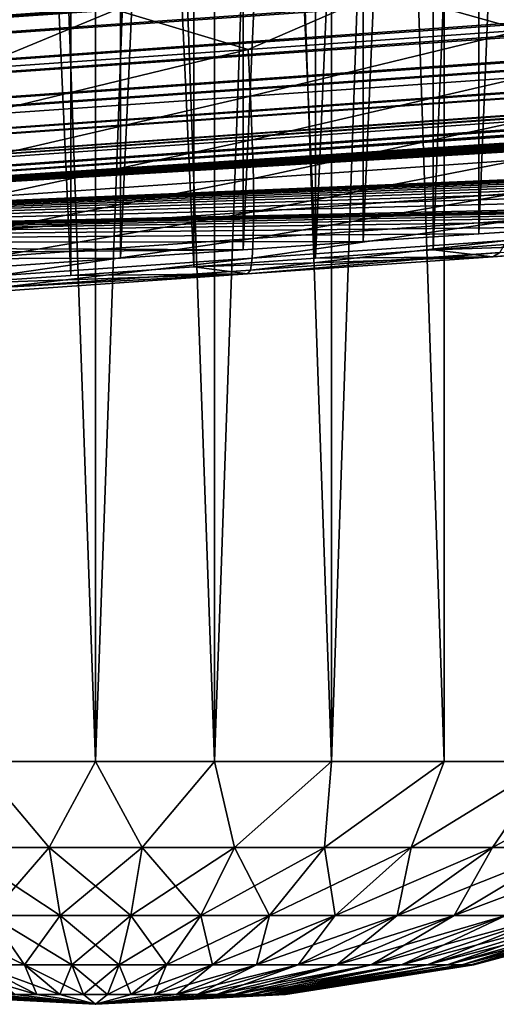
# Model space of a CAD drawing. Header units: metres. Extents: x -13 to 104, y -17 to 17.
# Tile 33 of 235: x 22.375 to 23.16, y -10.4 to -8.778. Entities that reach past the tile are written whole.
import ezdxf

# ---------------------------------------------------------------- set-up
doc = ezdxf.new("R2010")
doc.units = ezdxf.units.M
doc.layers.add('solid_508351', color=7, linetype='CONTINUOUS')

msp = doc.modelspace()

# ---------------------------------------------------------------- linework, layer by layer
at = {"layer": 'solid_508351'}
for points in [[(22.304228, -10, -7.48717), (22.304226, -4.5, -7.487157), (22.5, -4.5, -7.499988)], [(22.5, -10, -4.5), (22.5, -4.5, -4.500012), (22.304226, -4.5, -4.512843)], [(22.5, -10, -4.5), (22.304226, -4.5, -4.512843), (22.304228, -10, -4.51283)], [(22.304228, -10, -7.48717), (22.5, -4.5, -7.499988), (22.5, -10, -7.5)], [(22.5, -10, -7.5), (22.5, -4.5, -7.499988), (22.695774, -4.5, -7.487157)], [(22.5, -10, -7.5), (22.695774, -4.5, -7.487157), (22.695772, -10, -7.48717)], [(22.695772, -10, -4.51283), (22.695774, -4.5, -4.512843), (22.5, -4.5, -4.500012)], [(22.695772, -10, -4.51283), (22.5, -4.5, -4.500012), (22.5, -10, -4.5)], [(22.695772, -10, -7.48717), (22.695774, -4.5, -7.487157), (22.888201, -4.5, -7.448884)], [(22.695772, -10, -7.48717), (22.888201, -4.5, -7.448884), (22.888269, -10, -7.448878)], [(22.888269, -10, -4.551122), (22.695774, -4.5, -4.512843), (22.695772, -10, -4.51283)], [(22.888269, -10, -4.551122), (22.888201, -4.5, -4.551116), (22.695774, -4.5, -4.512843)], [(22.888269, -10, -7.448878), (22.888201, -4.5, -7.448884), (23.073986, -4.5, -7.385824)], [(23.074003, -10, -4.614172), (23.073986, -4.5, -4.614176), (22.888201, -4.5, -4.551116)], [(23.074003, -10, -4.614172), (22.888201, -4.5, -4.551116), (22.888269, -10, -4.551122)], [(22.888269, -10, -7.448878), (23.073986, -4.5, -7.385824), (23.074003, -10, -7.385828)], [(23.249981, -10, -7.29905), (23.073986, -4.5, -7.385824), (23.249954, -4.5, -7.299053)], [(23.074003, -10, -7.385828), (23.073986, -4.5, -7.385824), (23.249981, -10, -7.29905)], [(23.249981, -10, -4.70095), (23.249954, -4.5, -4.700947), (23.073986, -4.5, -4.614176)], [(23.249981, -10, -4.70095), (23.073986, -4.5, -4.614176), (23.074003, -10, -4.614172)], [(22.256962, -9.213421, -7.530826), (22.45916, -9.199495, -7.549438), (22.257519, -4.7, -7.530914)], [(22.45916, -9.199495, -7.549438), (22.459452, -4.7, -7.549446), (22.257519, -4.7, -7.530914)], [(22.33798, -9.185329, -4.458493), (22.33798, -4.7, -4.458493), (22.540548, -4.7, -4.450554)], [(22.54084, -9.171164, -4.450562), (22.33798, -9.185329, -4.458493), (22.540548, -4.7, -4.450554)], [(22.45916, -9.199495, -7.549438), (22.66202, -9.185329, -7.541507), (22.459452, -4.7, -7.549446)], [(22.66202, -9.185329, -7.541507), (22.66202, -4.7, -7.541507), (22.459452, -4.7, -7.549446)], [(22.54084, -9.171164, -4.450562), (22.540548, -4.7, -4.450554), (22.742481, -4.7, -4.469086)], [(22.743038, -9.157238, -4.469174), (22.54084, -9.171164, -4.450562), (22.742481, -4.7, -4.469086)], [(22.862095, -9.171164, -7.507088), (22.861811, -4.7, -7.507156), (22.66202, -4.7, -7.541507)], [(22.66202, -9.185329, -7.541507), (22.862095, -9.171164, -7.507088), (22.66202, -4.7, -7.541507)], [(22.743038, -9.157238, -4.469174), (22.742481, -4.7, -4.469086), (22.940149, -4.7, -4.513829)], [(22.940914, -9.143806, -4.514056), (22.743038, -9.157238, -4.469174), (22.940149, -4.7, -4.513829)], [(22.862095, -9.171164, -7.507088), (23.055477, -4.7, -7.447045), (22.861811, -4.7, -7.507156)], [(22.862095, -9.171164, -7.507088), (23.056004, -9.157238, -7.446843), (23.055477, -4.7, -7.447045)], [(22.940914, -9.143806, -4.514056), (22.940149, -4.7, -4.513829), (23.130453, -4.7, -4.584011)], [(23.131346, -9.131076, -4.584408), (22.940914, -9.143806, -4.514056), (23.130453, -4.7, -4.584011)], [(23.056004, -9.157238, -7.446843), (23.239523, -4.7, -7.362182), (23.055477, -4.7, -7.447045)], [(23.056004, -9.157238, -7.446843), (23.240225, -9.143806, -7.361802), (23.239523, -4.7, -7.362182)], [(23.131346, -9.131076, -4.584408), (23.130453, -4.7, -4.584011), (23.309778, -4.7, -4.678368)], [(23.310707, -9.119293, -4.678937), (23.131346, -9.131076, -4.584408), (23.309778, -4.7, -4.678368)], [(20.551445, -8.776638, 17.407942), (20.555859, -8.819738, 17.394787), (53.896133, -6.433718, 20.91218)], [(20.555859, -8.819738, 17.394787), (53.900391, -6.475217, 20.899439), (53.896133, -6.433718, 20.91218)], [(20.555859, -8.819738, 17.394787), (20.559671, -8.85376, 17.381256), (53.900391, -6.475217, 20.899439)], [(20.559671, -8.85376, 17.381256), (53.90493, -6.515418, 20.883133), (53.900391, -6.475217, 20.899439)], [(20.559671, -8.85376, 17.381256), (20.565187, -8.898536, 17.358732), (53.90493, -6.515418, 20.883133)], [(20.565187, -8.898536, 17.358732), (53.909721, -6.554014, 20.863384), (53.90493, -6.515418, 20.883133)], [(20.565187, -8.898536, 17.358732), (20.568798, -8.925375, 17.342329), (53.909721, -6.554014, 20.863384)], [(20.568798, -8.925375, 17.342329), (53.914722, -6.590713, 20.840343), (53.909721, -6.554014, 20.863384)], [(20.568798, -8.925375, 17.342329), (20.575367, -8.969756, 17.309536), (53.914722, -6.590713, 20.840343)], [(20.575367, -8.969756, 17.309536), (53.919899, -6.625234, 20.814188), (53.914722, -6.590713, 20.840343)], [(20.575367, -8.969756, 17.309536), (20.578579, -8.989556, 17.292204), (53.919899, -6.625234, 20.814188)], [(20.578579, -8.989556, 17.292204), (53.925209, -6.657315, 20.785116), (53.919899, -6.625234, 20.814188)], [(20.578579, -8.989556, 17.292204), (20.586084, -9.031234, 17.248693), (53.925209, -6.657315, 20.785116)], [(20.586084, -9.031234, 17.248693), (53.930614, -6.686712, 20.753347), (53.925209, -6.657315, 20.785116)], [(20.586084, -9.031234, 17.248693), (20.588753, -9.044578, 17.232231), (53.930614, -6.686712, 20.753347)], [(20.588753, -9.044578, 17.232231), (53.936073, -6.713202, 20.719126), (53.930614, -6.686712, 20.753347)], [(20.588753, -9.044578, 17.232231), (20.597013, -9.081103, 17.178055), (53.936073, -6.713202, 20.719126)], [(20.597013, -9.081103, 17.178055), (53.941547, -6.736581, 20.682709), (53.936073, -6.713202, 20.719126)], [(20.597013, -9.081103, 17.178055), (20.599041, -9.088958, 17.164026), (53.941547, -6.736581, 20.682709)], [(20.599041, -9.088958, 17.164026), (53.946987, -6.756674, 20.644377), (53.941547, -6.736581, 20.682709)], [(20.599041, -9.088958, 17.164026), (20.607826, -9.117846, 17.099768), (53.946987, -6.756674, 20.644377)], [(20.607826, -9.117846, 17.099768), (53.952358, -6.773326, 20.60442), (53.946987, -6.756674, 20.644377)], [(20.607826, -9.117846, 17.099768), (20.609171, -9.121503, 17.089424), (53.952358, -6.773326, 20.60442)], [(20.609171, -9.121503, 17.089424), (53.957615, -6.786411, 20.563143), (53.952358, -6.773326, 20.60442)], [(20.609171, -9.121503, 17.089424), (20.618191, -9.140349, 17.016207), (53.957615, -6.786411, 20.563143)], [(20.618191, -9.140349, 17.016207), (53.962723, -6.795829, 20.520859), (53.957615, -6.786411, 20.563143)], [(20.618191, -9.140349, 17.016207), (20.618868, -9.141337, 17.010431), (53.962723, -6.795829, 20.520859)], [(20.618868, -9.141337, 17.010431), (53.96764, -6.801508, 20.47789), (53.962723, -6.795829, 20.520859)], [(20.618868, -9.141337, 17.010431), (20.627794, -9.147927, 16.929914), (53.96764, -6.801508, 20.47789)], [(53.96764, -6.801508, 20.47789), (20.627794, -9.147927, 16.929914), (53.972324, -6.803407, 20.434565)], [(20.627794, -9.147927, 16.929914), (26.515778, -8.76333, 13.526732), (54.390438, -6.803407, 16.456478)], [(53.972324, -6.803407, 20.434565), (20.627794, -9.147927, 16.929914), (54.390438, -6.803407, 16.456478)], [(23.202364, -8.795748, -10.428485), (22.973408, -8.731049, -10.472799), (23.408861, -8.700273, -10.405296)], [(22.533434, -8.761826, -10.497307), (22.093149, -8.792308, -10.478655), (22.28651, -8.72651, -10.494933)], [(22.751444, -8.827453, -10.475878), (22.533434, -8.761826, -10.497307), (22.973408, -8.731049, -10.472799)], [(23.202364, -8.795748, -10.428485), (22.751444, -8.827453, -10.475878), (22.973408, -8.731049, -10.472799)], [(20.627794, -9.147927, 16.929914), (26.279903, -8.78002, 13.487547), (26.515778, -8.76333, 13.526732)], [(22.298025, -8.858996, -10.477462), (22.093149, -8.792308, -10.478655), (22.533434, -8.761826, -10.497307)], [(22.751444, -8.827453, -10.475878), (22.298025, -8.858996, -10.477462), (22.533434, -8.761826, -10.497307)], [(20.627794, -9.147927, 16.929914), (26.048174, -8.796631, 13.419744), (26.279903, -8.78002, 13.487547)], [(20.627794, -9.147927, 16.929914), (25.825274, -8.812832, 13.323966), (26.048174, -8.796631, 13.419744)], [(22.75532, -8.904477, -10.447956), (22.751444, -8.827453, -10.475878), (23.202364, -8.795748, -10.428485)], [(23.203495, -8.872965, -10.400852), (22.75532, -8.904477, -10.447956), (23.202364, -8.795748, -10.428485)], [(20.627794, -9.147927, 16.929914), (25.615583, -8.828307, 13.201867), (25.825274, -8.812832, 13.323966)], [(20.627794, -9.147927, 16.929914), (25.422573, -8.842799, 13.0556), (25.615583, -8.828307, 13.201867)], [(22.304659, -8.935829, -10.449532), (22.298025, -8.858996, -10.477462), (22.751444, -8.827453, -10.475878)], [(22.75532, -8.904477, -10.447956), (22.304659, -8.935829, -10.449532), (22.751444, -8.827453, -10.475878)], [(20.627794, -9.147927, 16.929914), (25.248665, -8.856125, 12.887093), (25.422573, -8.842799, 13.0556)], [(20.627794, -9.147927, 16.929914), (25.096334, -8.868095, 12.698702), (25.248665, -8.856125, 12.887093)], [(20.627794, -9.147927, 16.929914), (24.968037, -8.878517, 12.493517), (25.096334, -8.868095, 12.698702)], [(20.627794, -9.147927, 16.929914), (24.865511, -8.887249, 12.27446), (24.968037, -8.878517, 12.493517)], [(22.758144, -8.975952, -10.407824), (22.75532, -8.904477, -10.447956), (23.203495, -8.872965, -10.400852)], [(23.202347, -8.944719, -10.361136), (22.758144, -8.975952, -10.407824), (23.203495, -8.872965, -10.400852)], [(20.627794, -9.147927, 16.929914), (24.790062, -8.894178, 12.044295), (24.865511, -8.887249, 12.27446)], [(20.627794, -9.147927, 16.929914), (24.743031, -8.899184, 11.806851), (24.790062, -8.894178, 12.044295)], [(20.627794, -9.147927, 16.929914), (24.725065, -8.902188, 11.56674), (24.743031, -8.899184, 11.806851)], [(20.627794, -9.147927, 16.929914), (24.73579, -8.903183, 11.328631), (24.725065, -8.902188, 11.56674)], [(20.627794, -9.147927, 16.929914), (26.512775, -8.903183, -5.57824), (24.73579, -8.903183, 11.328631)], [(20.627794, -9.147927, 16.929914), (26.534616, -8.904585, -5.977885), (26.512775, -8.903183, -5.57824)], [(20.627794, -9.147927, 16.929914), (26.516188, -8.908811, -6.380665), (26.534616, -8.904585, -5.977885)], [(20.627794, -9.147927, 16.929914), (26.456938, -8.915859, -6.78117), (26.516188, -8.908811, -6.380665)], [(20.627794, -9.147927, 16.929914), (26.357357, -8.925656, -7.174089), (26.456938, -8.915859, -6.78117)], [(22.31148, -9.007026, -10.409384), (22.304659, -8.935829, -10.449532), (22.75532, -8.904477, -10.447956)], [(22.758144, -8.975952, -10.407824), (22.31148, -9.007026, -10.409384), (22.75532, -8.904477, -10.447956)], [(20.627794, -9.147927, 16.929914), (26.218628, -8.938086, -7.554706), (26.357357, -8.925656, -7.174089)], [(20.627794, -9.147927, 16.929914), (26.042078, -8.95303, -7.919405), (26.218628, -8.938086, -7.554706)], [(22.759844, -9.039954, -10.356558), (22.758144, -8.975952, -10.407824), (23.202347, -8.944719, -10.361136)], [(23.198954, -9.00908, -10.310407), (22.759844, -9.039954, -10.356558), (23.202347, -8.944719, -10.361136)], [(20.627794, -9.147927, 16.929914), (25.82934, -8.970347, -8.26465), (26.042078, -8.95303, -7.919405)], [(20.627794, -9.147927, 16.929914), (25.582626, -8.989859, -8.586703), (25.82934, -8.970347, -8.26465)], [(22.318302, -9.070672, -10.358101), (22.31148, -9.007026, -10.409384), (22.758144, -8.975952, -10.407824)], [(22.759844, -9.039954, -10.356558), (22.318302, -9.070672, -10.358101), (22.758144, -8.975952, -10.407824)], [(20.627794, -9.147927, 16.929914), (25.304535, -9.011358, -8.882154), (25.582626, -8.989859, -8.586703)], [(20.627794, -9.147927, 16.929914), (24.99786, -9.034628, -9.147961), (25.304535, -9.011358, -8.882154)], [(22.760372, -9.094762, -10.295541), (22.759844, -9.039954, -10.356558), (23.198954, -9.00908, -10.310407)], [(23.193403, -9.064315, -10.250029), (22.760372, -9.094762, -10.295541), (23.198954, -9.00908, -10.310407)], [(20.627794, -9.147927, 16.929914), (24.665718, -9.059433, -9.381408), (24.99786, -9.034628, -9.147961)], [(22.324944, -9.125054, -10.297062), (22.318302, -9.070672, -10.358101), (22.759844, -9.039954, -10.356558)], [(22.760372, -9.094762, -10.295541), (22.324944, -9.125054, -10.297062), (22.759844, -9.039954, -10.356558)], [(20.627794, -9.147927, 16.929914), (24.04151, -9.076942, -5.837981), (24.665718, -9.059433, -9.381408)], [(22.759716, -9.1389, -10.226413), (22.760372, -9.094762, -10.295541), (23.193403, -9.064315, -10.250029)], [(23.185846, -9.108938, -10.181625), (22.759716, -9.1389, -10.226413), (23.193403, -9.064315, -10.250029)], [(20.627794, -9.147927, 16.929914), (24.007233, -9.077868, -5.638406), (24.04151, -9.076942, -5.837981)], [(20.627794, -9.147927, 16.929914), (23.947252, -9.080626, -5.445058), (24.007233, -9.077868, -5.638406)], [(20.627794, -9.147927, 16.929914), (23.862501, -9.085175, -5.261028), (23.947252, -9.080626, -5.445058)], [(20.627794, -9.147927, 16.929914), (23.754555, -9.09143, -5.08973), (23.862501, -9.085175, -5.261028)], [(20.627794, -9.147927, 16.929914), (23.624998, -9.099299, -4.933767), (23.754555, -9.09143, -5.08973)], [(22.331226, -9.16871, -10.22791), (22.324944, -9.125054, -10.297062), (22.760372, -9.094762, -10.295541)], [(22.759716, -9.1389, -10.226413), (22.331226, -9.16871, -10.22791), (22.760372, -9.094762, -10.295541)], [(20.627794, -9.147927, 16.929914), (23.476332, -9.108632, -4.796143), (23.624998, -9.099299, -4.933767)], [(20.627794, -9.147927, 16.929914), (23.310707, -9.119293, -4.678937), (23.476332, -9.108632, -4.796143)], [(22.757891, -9.171181, -10.151033), (22.759716, -9.1389, -10.226413), (23.185846, -9.108938, -10.181625)], [(23.176485, -9.141748, -10.107038), (22.757891, -9.171181, -10.151033), (23.185846, -9.108938, -10.181625)], [(20.627794, -9.147927, 16.929914), (23.131346, -9.131076, -4.584408), (23.310707, -9.119293, -4.678937)], [(20.627794, -9.147927, 16.929914), (22.940914, -9.143806, -4.514056), (23.131346, -9.131076, -4.584408)], [(20.627794, -9.147927, 16.929914), (22.743038, -9.157238, -4.469174), (22.940914, -9.143806, -4.514056)], [(22.336979, -9.200463, -10.152505), (22.331226, -9.16871, -10.22791), (22.759716, -9.1389, -10.226413)], [(22.757891, -9.171181, -10.151033), (22.336979, -9.200463, -10.152505), (22.759716, -9.1389, -10.226413)], [(22.754948, -9.190736, -10.071433), (22.757891, -9.171181, -10.151033), (23.176485, -9.141748, -10.107038)], [(23.165573, -9.161864, -10.028275), (22.754948, -9.190736, -10.071433), (23.176485, -9.141748, -10.107038)], [(23.551855, -9.140429, -9.864842), (23.240225, -9.143806, -7.361802), (23.056004, -9.157238, -7.446843)], [(23.154221, -9.16869, -9.948066), (23.551855, -9.140429, -9.864842), (23.056004, -9.157238, -7.446843)], [(23.56975, -9.133139, -9.94384), (23.551855, -9.140429, -9.864842), (23.154221, -9.16869, -9.948066)], [(23.56975, -9.133139, -9.94384), (23.154221, -9.16869, -9.948066), (23.165573, -9.161864, -10.028275)], [(20.627794, -9.147927, 16.929914), (20.193436, -9.178625, 16.862667), (22.743038, -9.157238, -4.469174)], [(20.193436, -9.178625, 16.862667), (22.54084, -9.171164, -4.450562), (22.743038, -9.157238, -4.469174)], [(23.165573, -9.161864, -10.028275), (23.154221, -9.16869, -9.948066), (22.750185, -9.197099, -9.990525)], [(23.165573, -9.161864, -10.028275), (22.750185, -9.197099, -9.990525), (22.754948, -9.190736, -10.071433)], [(23.154221, -9.16869, -9.948066), (23.056004, -9.157238, -7.446843), (22.862095, -9.171164, -7.507088)], [(20.193436, -9.178625, 16.862667), (22.33798, -9.185329, -4.458493), (22.54084, -9.171164, -4.450562)], [(22.342049, -9.21946, -10.072876), (22.336979, -9.200463, -10.152505), (22.757891, -9.171181, -10.151033)], [(22.754948, -9.190736, -10.071433), (22.342049, -9.21946, -10.072876), (22.757891, -9.171181, -10.151033)], [(23.154221, -9.16869, -9.948066), (22.862095, -9.171164, -7.507088), (22.66202, -9.185329, -7.541507)], [(22.750185, -9.197099, -9.990525), (23.154221, -9.16869, -9.948066), (22.66202, -9.185329, -7.541507)], [(22.754948, -9.190736, -10.071433), (22.750185, -9.197099, -9.990525), (22.342049, -9.21946, -10.072876)], [(22.750185, -9.197099, -9.990525), (22.66202, -9.185329, -7.541507), (22.45916, -9.199495, -7.549438)], [(22.750185, -9.197099, -9.990525), (22.45916, -9.199495, -7.549438), (22.256962, -9.213421, -7.530826)], [(22.343937, -9.22536, -9.991782), (22.750185, -9.197099, -9.990525), (22.256962, -9.213421, -7.530826)], [(22.342049, -9.21946, -10.072876), (22.750185, -9.197099, -9.990525), (22.343937, -9.22536, -9.991782)], [(22.304228, -10, -7.48717), (22.423395, -10.141897, -7.217614), (22.271391, -10.141897, -7.198411)], [(22.271391, -10.141897, -4.801589), (22.423395, -10.141897, -4.782386), (22.304228, -10, -4.51283)], [(22.304228, -10, -7.48717), (22.5, -10, -7.5), (22.423395, -10.141897, -7.217614)], [(22.423395, -10.141897, -4.782386), (22.5, -10, -4.5), (22.304228, -10, -4.51283)], [(22.5, -10, -7.5), (22.576605, -10.141897, -7.217614), (22.423395, -10.141897, -7.217614)], [(22.423395, -10.141897, -4.782386), (22.576605, -10.141897, -4.782386), (22.5, -10, -4.5)], [(22.5, -10, -7.5), (22.695772, -10, -7.48717), (22.576605, -10.141897, -7.217614)], [(22.576605, -10.141897, -4.782386), (22.695772, -10, -4.51283), (22.5, -10, -4.5)], [(22.695772, -10, -7.48717), (22.728609, -10.141897, -7.198411), (22.576605, -10.141897, -7.217614)], [(22.576605, -10.141897, -4.782386), (22.728609, -10.141897, -4.801589), (22.695772, -10, -4.51283)], [(22.695772, -10, -7.48717), (22.888269, -10, -7.448878), (22.728609, -10.141897, -7.198411)], [(22.728609, -10.141897, -4.801589), (22.888269, -10, -4.551122), (22.695772, -10, -4.51283)], [(22.888269, -10, -7.448878), (22.877007, -10.141897, -7.160309), (22.728609, -10.141897, -7.198411)], [(22.728609, -10.141897, -4.801589), (22.877007, -10.141897, -4.839691), (22.888269, -10, -4.551122)], [(23.074003, -10, -7.385828), (23.019461, -10.141897, -7.103908), (22.877007, -10.141897, -7.160309)], [(22.888269, -10, -7.448878), (23.074003, -10, -7.385828), (22.877007, -10.141897, -7.160309)], [(22.877007, -10.141897, -4.839691), (23.074003, -10, -4.614172), (22.888269, -10, -4.551122)], [(22.877007, -10.141897, -4.839691), (23.019461, -10.141897, -4.896092), (23.074003, -10, -4.614172)], [(23.249981, -10, -7.29905), (23.153721, -10.141897, -7.030098), (23.019461, -10.141897, -7.103908)], [(23.074003, -10, -7.385828), (23.249981, -10, -7.29905), (23.019461, -10.141897, -7.103908)], [(23.019461, -10.141897, -4.896092), (23.249981, -10, -4.70095), (23.074003, -10, -4.614172)], [(23.019461, -10.141897, -4.896092), (23.153721, -10.141897, -4.969902), (23.249981, -10, -4.70095)], [(23.413177, -10, -7.190003), (23.27767, -10.141897, -6.940042), (23.153721, -10.141897, -7.030098)], [(23.249981, -10, -7.29905), (23.413177, -10, -7.190003), (23.153721, -10.141897, -7.030098)], [(23.153721, -10.141897, -4.969902), (23.413177, -10, -4.809997), (23.249981, -10, -4.70095)], [(23.153721, -10.141897, -4.969902), (23.27767, -10.141897, -5.059958), (23.413177, -10, -4.809997)], [(22.326391, -10.253988, -6.910088), (22.271391, -10.141897, -7.198411), (22.423395, -10.141897, -7.217614)], [(22.441824, -10.253988, -5.07533), (22.423395, -10.141897, -4.782386), (22.271391, -10.141897, -4.801589)], [(22.326391, -10.253988, -5.089912), (22.441824, -10.253988, -5.07533), (22.271391, -10.141897, -4.801589)], [(22.441824, -10.253988, -6.92467), (22.326391, -10.253988, -6.910088), (22.423395, -10.141897, -7.217614)], [(22.441824, -10.253988, -6.92467), (22.423395, -10.141897, -7.217614), (22.576605, -10.141897, -7.217614)], [(22.558176, -10.253988, -5.07533), (22.576605, -10.141897, -4.782386), (22.423395, -10.141897, -4.782386)], [(22.441824, -10.253988, -5.07533), (22.558176, -10.253988, -5.07533), (22.423395, -10.141897, -4.782386)], [(22.558176, -10.253988, -6.92467), (22.441824, -10.253988, -6.92467), (22.576605, -10.141897, -7.217614)], [(22.558176, -10.253988, -6.92467), (22.576605, -10.141897, -7.217614), (22.728609, -10.141897, -7.198411)], [(22.673609, -10.253988, -6.910088), (22.558176, -10.253988, -6.92467), (22.728609, -10.141897, -7.198411)], [(22.558176, -10.253988, -5.07533), (22.673609, -10.253988, -5.089912), (22.576605, -10.141897, -4.782386)], [(22.673609, -10.253988, -5.089912), (22.728609, -10.141897, -4.801589), (22.576605, -10.141897, -4.782386)], [(22.673609, -10.253988, -6.910088), (22.728609, -10.141897, -7.198411), (22.877007, -10.141897, -7.160309)], [(22.786304, -10.253988, -6.881153), (22.673609, -10.253988, -6.910088), (22.877007, -10.141897, -7.160309)], [(22.673609, -10.253988, -5.089912), (22.786304, -10.253988, -5.118847), (22.728609, -10.141897, -4.801589)], [(22.786304, -10.253988, -5.118847), (22.877007, -10.141897, -4.839691), (22.728609, -10.141897, -4.801589)], [(22.786304, -10.253988, -6.881153), (22.877007, -10.141897, -7.160309), (23.019461, -10.141897, -7.103908)], [(22.894484, -10.253988, -6.838321), (22.786304, -10.253988, -6.881153), (23.019461, -10.141897, -7.103908)], [(22.786304, -10.253988, -5.118847), (22.894484, -10.253988, -5.161679), (22.877007, -10.141897, -4.839691)], [(22.894484, -10.253988, -5.161679), (23.019461, -10.141897, -4.896092), (22.877007, -10.141897, -4.839691)], [(22.894484, -10.253988, -6.838321), (23.019461, -10.141897, -7.103908), (23.153721, -10.141897, -7.030098)], [(22.996443, -10.253988, -6.782269), (22.894484, -10.253988, -6.838321), (23.153721, -10.141897, -7.030098)], [(22.894484, -10.253988, -5.161679), (22.996443, -10.253988, -5.217731), (23.019461, -10.141897, -4.896092)], [(22.996443, -10.253988, -6.782269), (23.153721, -10.141897, -7.030098), (23.27767, -10.141897, -6.940042)], [(23.090572, -10.253988, -6.71388), (22.996443, -10.253988, -6.782269), (23.27767, -10.141897, -6.940042)], [(22.996443, -10.253988, -5.217731), (23.153721, -10.141897, -4.969902), (23.019461, -10.141897, -4.896092)], [(22.996443, -10.253988, -5.217731), (23.090572, -10.253988, -5.28612), (23.153721, -10.141897, -4.969902)], [(23.090572, -10.253988, -6.71388), (23.27767, -10.141897, -6.940042), (23.389357, -10.141897, -6.835162)], [(23.175388, -10.253988, -6.634232), (23.090572, -10.253988, -6.71388), (23.389357, -10.141897, -6.835162)], [(23.090572, -10.253988, -5.28612), (23.27767, -10.141897, -5.059958), (23.153721, -10.141897, -4.969902)], [(23.090572, -10.253988, -5.28612), (23.175388, -10.253988, -5.365768), (23.27767, -10.141897, -5.059958)], [(22.38328, -10.334898, -5.388136), (22.326391, -10.253988, -5.089912), (22.213696, -10.253988, -5.118847)], [(22.307514, -10.334898, -5.407589), (22.38328, -10.334898, -5.388136), (22.213696, -10.253988, -5.118847)], [(22.38328, -10.334898, -6.611864), (22.307514, -10.334898, -6.592411), (22.326391, -10.253988, -6.910088)], [(22.38328, -10.334898, -6.611864), (22.326391, -10.253988, -6.910088), (22.441824, -10.253988, -6.92467)], [(22.460888, -10.334898, -5.378332), (22.441824, -10.253988, -5.07533), (22.326391, -10.253988, -5.089912)], [(22.38328, -10.334898, -5.388136), (22.460888, -10.334898, -5.378332), (22.326391, -10.253988, -5.089912)], [(22.460888, -10.334898, -6.621668), (22.38328, -10.334898, -6.611864), (22.441824, -10.253988, -6.92467)], [(22.460888, -10.334898, -6.621668), (22.441824, -10.253988, -6.92467), (22.558176, -10.253988, -6.92467)], [(22.539112, -10.334898, -5.378332), (22.558176, -10.253988, -5.07533), (22.441824, -10.253988, -5.07533)], [(22.460888, -10.334898, -5.378332), (22.539112, -10.334898, -5.378332), (22.441824, -10.253988, -5.07533)], [(22.539112, -10.334898, -6.621668), (22.460888, -10.334898, -6.621668), (22.558176, -10.253988, -6.92467)], [(22.539112, -10.334898, -6.621668), (22.558176, -10.253988, -6.92467), (22.673609, -10.253988, -6.910088)], [(22.61672, -10.334898, -6.611864), (22.539112, -10.334898, -6.621668), (22.673609, -10.253988, -6.910088)], [(22.539112, -10.334898, -5.378332), (22.61672, -10.334898, -5.388136), (22.558176, -10.253988, -5.07533)], [(22.61672, -10.334898, -5.388136), (22.673609, -10.253988, -5.089912), (22.558176, -10.253988, -5.07533)], [(22.61672, -10.334898, -6.611864), (22.673609, -10.253988, -6.910088), (22.786304, -10.253988, -6.881153)], [(22.692486, -10.334898, -6.592411), (22.61672, -10.334898, -6.611864), (22.786304, -10.253988, -6.881153)], [(22.61672, -10.334898, -5.388136), (22.692486, -10.334898, -5.407589), (22.673609, -10.253988, -5.089912)], [(22.692486, -10.334898, -5.407589), (22.786304, -10.253988, -5.118847), (22.673609, -10.253988, -5.089912)], [(22.692486, -10.334898, -6.592411), (22.786304, -10.253988, -6.881153), (22.894484, -10.253988, -6.838321)], [(22.765217, -10.334898, -6.563614), (22.692486, -10.334898, -6.592411), (22.894484, -10.253988, -6.838321)], [(22.692486, -10.334898, -5.407589), (22.765217, -10.334898, -5.436386), (22.786304, -10.253988, -5.118847)], [(22.765217, -10.334898, -6.563614), (22.894484, -10.253988, -6.838321), (22.996443, -10.253988, -6.782269)], [(22.833765, -10.334898, -6.52593), (22.765217, -10.334898, -6.563614), (22.996443, -10.253988, -6.782269)], [(22.765217, -10.334898, -5.436386), (22.894484, -10.253988, -5.161679), (22.786304, -10.253988, -5.118847)], [(22.765217, -10.334898, -5.436386), (22.833765, -10.334898, -5.47407), (22.894484, -10.253988, -5.161679)], [(22.833765, -10.334898, -6.52593), (22.996443, -10.253988, -6.782269), (23.090572, -10.253988, -6.71388)], [(22.897049, -10.334898, -6.479951), (22.833765, -10.334898, -6.52593), (23.090572, -10.253988, -6.71388)], [(22.833765, -10.334898, -5.47407), (22.996443, -10.253988, -5.217731), (22.894484, -10.253988, -5.161679)], [(22.833765, -10.334898, -5.47407), (22.897049, -10.334898, -5.520049), (22.996443, -10.253988, -5.217731)], [(22.897049, -10.334898, -6.479951), (23.090572, -10.253988, -6.71388), (23.175388, -10.253988, -6.634232)], [(22.954073, -10.334898, -6.426403), (22.897049, -10.334898, -6.479951), (23.175388, -10.253988, -6.634232)], [(22.897049, -10.334898, -5.520049), (23.090572, -10.253988, -5.28612), (22.996443, -10.253988, -5.217731)], [(22.897049, -10.334898, -5.520049), (22.954073, -10.334898, -5.573597), (23.090572, -10.253988, -5.28612)], [(22.954073, -10.334898, -6.426403), (23.175388, -10.253988, -6.634232), (23.249554, -10.253988, -6.544582)], [(23.003935, -10.334898, -6.36613), (22.954073, -10.334898, -6.426403), (23.249554, -10.253988, -6.544582)], [(22.954073, -10.334898, -5.573597), (23.175388, -10.253988, -5.365768), (23.090572, -10.253988, -5.28612)], [(22.954073, -10.334898, -5.573597), (23.003935, -10.334898, -5.63387), (23.175388, -10.253988, -5.365768)], [(23.003935, -10.334898, -6.36613), (23.249554, -10.253988, -6.544582), (23.311897, -10.253988, -6.446344)], [(23.045849, -10.334898, -6.300083), (23.003935, -10.334898, -6.36613), (23.311897, -10.253988, -6.446344)], [(23.003935, -10.334898, -5.63387), (23.249554, -10.253988, -5.455418), (23.175388, -10.253988, -5.365768)], [(23.003935, -10.334898, -5.63387), (23.045849, -10.334898, -5.699917), (23.249554, -10.253988, -5.455418)], [(23.045849, -10.334898, -6.300083), (23.311897, -10.253988, -6.446344), (23.361437, -10.253988, -6.341067)], [(23.079155, -10.334898, -6.229304), (23.045849, -10.334898, -6.300083), (23.361437, -10.253988, -6.341067)], [(23.045849, -10.334898, -5.699917), (23.311897, -10.253988, -5.553656), (23.249554, -10.253988, -5.455418)], [(23.045849, -10.334898, -5.699917), (23.079155, -10.334898, -5.770696), (23.311897, -10.253988, -5.553656)], [(23.079155, -10.334898, -6.229304), (23.361437, -10.253988, -6.341067), (23.39739, -10.253988, -6.230411)], [(23.103329, -10.334898, -6.154908), (23.079155, -10.334898, -6.229304), (23.39739, -10.253988, -6.230411)], [(23.079155, -10.334898, -5.770696), (23.361437, -10.253988, -5.658933), (23.311897, -10.253988, -5.553656)], [(23.079155, -10.334898, -5.770696), (23.103329, -10.334898, -5.845092), (23.361437, -10.253988, -5.658933)], [(23.103329, -10.334898, -6.154908), (23.39739, -10.253988, -6.230411), (23.419193, -10.253988, -6.116121)], [(23.117987, -10.334898, -6.07807), (23.103329, -10.334898, -6.154908), (23.419193, -10.253988, -6.116121)], [(23.103329, -10.334898, -5.845092), (23.39739, -10.253988, -5.769589), (23.361437, -10.253988, -5.658933)], [(23.103329, -10.334898, -5.845092), (23.117987, -10.334898, -5.92193), (23.39739, -10.253988, -5.769589)], [(23.117987, -10.334898, -6.07807), (23.419193, -10.253988, -6.116121), (23.426498, -10.253988, -6)], [(23.122898, -10.334898, -6), (23.117987, -10.334898, -6.07807), (23.426498, -10.253988, -6)], [(23.117987, -10.334898, -5.92193), (23.122898, -10.334898, -6), (23.419193, -10.253988, -5.883879)], [(23.117987, -10.334898, -5.92193), (23.419193, -10.253988, -5.883879), (23.39739, -10.253988, -5.769589)], [(23.419193, -10.253988, -5.883879), (23.122898, -10.334898, -6), (23.426498, -10.253988, -6)], [(22.234783, -10.334898, -5.436386), (22.366936, -10.383745, -5.717223), (22.403425, -10.383745, -5.702775)], [(22.234783, -10.334898, -5.436386), (22.403425, -10.383745, -5.702775), (22.307514, -10.334898, -5.407589)], [(22.403425, -10.383745, -6.297225), (22.307514, -10.334898, -6.592411), (22.38328, -10.334898, -6.611864)], [(22.403425, -10.383745, -6.297225), (22.366936, -10.383745, -6.282777), (22.307514, -10.334898, -6.592411)], [(22.307514, -10.334898, -5.407589), (22.403425, -10.383745, -5.702775), (22.441439, -10.383745, -5.693015)], [(22.307514, -10.334898, -5.407589), (22.441439, -10.383745, -5.693015), (22.38328, -10.334898, -5.388136)], [(22.441439, -10.383745, -6.306985), (22.38328, -10.334898, -6.611864), (22.460888, -10.334898, -6.621668)], [(22.441439, -10.383745, -6.306985), (22.403425, -10.383745, -6.297225), (22.38328, -10.334898, -6.611864)], [(22.38328, -10.334898, -5.388136), (22.441439, -10.383745, -5.693015), (22.480377, -10.383745, -5.688096)], [(22.38328, -10.334898, -5.388136), (22.480377, -10.383745, -5.688096), (22.460888, -10.334898, -5.378332)], [(22.480377, -10.383745, -6.311904), (22.441439, -10.383745, -6.306985), (22.460888, -10.334898, -6.621668)], [(22.480377, -10.383745, -6.311904), (22.460888, -10.334898, -6.621668), (22.539112, -10.334898, -6.621668)], [(22.460888, -10.334898, -5.378332), (22.480377, -10.383745, -5.688096), (22.519623, -10.383745, -5.688096)], [(22.460888, -10.334898, -5.378332), (22.519623, -10.383745, -5.688096), (22.539112, -10.334898, -5.378332)], [(22.519623, -10.383745, -6.311904), (22.480377, -10.383745, -6.311904), (22.539112, -10.334898, -6.621668)], [(22.519623, -10.383745, -6.311904), (22.539112, -10.334898, -6.621668), (22.61672, -10.334898, -6.611864)], [(22.558561, -10.383745, -6.306985), (22.519623, -10.383745, -6.311904), (22.61672, -10.334898, -6.611864)], [(22.539112, -10.334898, -5.378332), (22.519623, -10.383745, -5.688096), (22.558561, -10.383745, -5.693015)], [(22.539112, -10.334898, -5.378332), (22.558561, -10.383745, -5.693015), (22.61672, -10.334898, -5.388136)], [(22.558561, -10.383745, -6.306985), (22.61672, -10.334898, -6.611864), (22.692486, -10.334898, -6.592411)], [(22.596575, -10.383745, -6.297225), (22.558561, -10.383745, -6.306985), (22.692486, -10.334898, -6.592411)], [(22.61672, -10.334898, -5.388136), (22.558561, -10.383745, -5.693015), (22.596575, -10.383745, -5.702775)], [(22.596575, -10.383745, -6.297225), (22.692486, -10.334898, -6.592411), (22.765217, -10.334898, -6.563614)], [(22.633064, -10.383745, -6.282777), (22.596575, -10.383745, -6.297225), (22.765217, -10.334898, -6.563614)], [(22.692486, -10.334898, -5.407589), (22.596575, -10.383745, -5.702775), (22.633064, -10.383745, -5.717223)], [(22.61672, -10.334898, -5.388136), (22.596575, -10.383745, -5.702775), (22.692486, -10.334898, -5.407589)], [(22.633064, -10.383745, -6.282777), (22.765217, -10.334898, -6.563614), (22.833765, -10.334898, -6.52593)], [(22.667458, -10.383745, -6.26387), (22.633064, -10.383745, -6.282777), (22.833765, -10.334898, -6.52593)], [(22.765217, -10.334898, -5.436386), (22.633064, -10.383745, -5.717223), (22.667458, -10.383745, -5.73613)], [(22.692486, -10.334898, -5.407589), (22.633064, -10.383745, -5.717223), (22.765217, -10.334898, -5.436386)], [(22.667458, -10.383745, -6.26387), (22.833765, -10.334898, -6.52593), (22.897049, -10.334898, -6.479951)], [(22.699207, -10.383745, -6.240801), (22.667458, -10.383745, -6.26387), (22.897049, -10.334898, -6.479951)], [(22.833765, -10.334898, -5.47407), (22.667458, -10.383745, -5.73613), (22.699207, -10.383745, -5.759199)], [(22.765217, -10.334898, -5.436386), (22.667458, -10.383745, -5.73613), (22.833765, -10.334898, -5.47407)], [(22.699207, -10.383745, -6.240801), (22.897049, -10.334898, -6.479951), (22.954073, -10.334898, -6.426403)], [(22.727818, -10.383745, -6.213935), (22.699207, -10.383745, -6.240801), (22.954073, -10.334898, -6.426403)], [(22.897049, -10.334898, -5.520049), (22.699207, -10.383745, -5.759199), (22.727818, -10.383745, -5.786065)], [(22.833765, -10.334898, -5.47407), (22.699207, -10.383745, -5.759199), (22.897049, -10.334898, -5.520049)], [(22.727818, -10.383745, -6.213935), (22.954073, -10.334898, -6.426403), (23.003935, -10.334898, -6.36613)], [(22.752834, -10.383745, -6.183695), (22.727818, -10.383745, -6.213935), (23.003935, -10.334898, -6.36613)], [(22.954073, -10.334898, -5.573597), (22.727818, -10.383745, -5.786065), (22.752834, -10.383745, -5.816305)], [(22.897049, -10.334898, -5.520049), (22.727818, -10.383745, -5.786065), (22.954073, -10.334898, -5.573597)], [(22.752834, -10.383745, -6.183695), (23.003935, -10.334898, -6.36613), (23.045849, -10.334898, -6.300083)], [(22.773865, -10.383745, -6.150558), (22.752834, -10.383745, -6.183695), (23.045849, -10.334898, -6.300083)], [(23.003935, -10.334898, -5.63387), (22.752834, -10.383745, -5.816305), (22.773865, -10.383745, -5.849442)], [(22.954073, -10.334898, -5.573597), (22.752834, -10.383745, -5.816305), (23.003935, -10.334898, -5.63387)], [(22.773865, -10.383745, -6.150558), (23.045849, -10.334898, -6.300083), (23.079155, -10.334898, -6.229304)], [(22.790575, -10.383745, -6.115047), (22.773865, -10.383745, -6.150558), (23.079155, -10.334898, -6.229304)], [(23.045849, -10.334898, -5.699917), (22.773865, -10.383745, -5.849442), (22.790575, -10.383745, -5.884953)], [(23.003935, -10.334898, -5.63387), (22.773865, -10.383745, -5.849442), (23.045849, -10.334898, -5.699917)], [(22.790575, -10.383745, -6.115047), (23.079155, -10.334898, -6.229304), (23.103329, -10.334898, -6.154908)], [(22.802702, -10.383745, -6.077721), (22.790575, -10.383745, -6.115047), (23.103329, -10.334898, -6.154908)], [(23.079155, -10.334898, -5.770696), (22.790575, -10.383745, -5.884953), (22.802702, -10.383745, -5.922279)], [(23.045849, -10.334898, -5.699917), (22.790575, -10.383745, -5.884953), (23.079155, -10.334898, -5.770696)], [(22.802702, -10.383745, -6.077721), (23.103329, -10.334898, -6.154908), (23.117987, -10.334898, -6.07807)], [(22.810057, -10.383745, -6.039169), (22.802702, -10.383745, -6.077721), (23.117987, -10.334898, -6.07807)], [(23.103329, -10.334898, -5.845092), (22.802702, -10.383745, -5.922279), (22.810057, -10.383745, -5.960831)], [(23.079155, -10.334898, -5.770696), (22.802702, -10.383745, -5.922279), (23.103329, -10.334898, -5.845092)], [(22.810057, -10.383745, -6.039169), (23.117987, -10.334898, -6.07807), (23.122898, -10.334898, -6)], [(22.812521, -10.383745, -6), (22.810057, -10.383745, -6.039169), (23.122898, -10.334898, -6)], [(23.117987, -10.334898, -5.92193), (22.810057, -10.383745, -5.960831), (22.812521, -10.383745, -6)], [(23.103329, -10.334898, -5.845092), (22.810057, -10.383745, -5.960831), (23.117987, -10.334898, -5.92193)], [(23.117987, -10.334898, -5.92193), (22.812521, -10.383745, -6), (23.122898, -10.334898, -6)], [(22.5, -10.4, -6), (22.187479, -10.383745, -6), (22.189943, -10.383745, -6.039169)], [(22.189943, -10.383745, -5.960831), (22.187479, -10.383745, -6), (22.5, -10.4, -6)], [(22.5, -10.4, -6), (22.189943, -10.383745, -6.039169), (22.197298, -10.383745, -6.077721)], [(22.197298, -10.383745, -5.922279), (22.189943, -10.383745, -5.960831), (22.5, -10.4, -6)], [(22.5, -10.4, -6), (22.197298, -10.383745, -6.077721), (22.209425, -10.383745, -6.115047)], [(22.209425, -10.383745, -5.884953), (22.197298, -10.383745, -5.922279), (22.5, -10.4, -6)], [(22.5, -10.4, -6), (22.209425, -10.383745, -6.115047), (22.226135, -10.383745, -6.150558)], [(22.226135, -10.383745, -5.849442), (22.209425, -10.383745, -5.884953), (22.5, -10.4, -6)], [(22.5, -10.4, -6), (22.226135, -10.383745, -6.150558), (22.247166, -10.383745, -6.183695)], [(22.247166, -10.383745, -5.816305), (22.226135, -10.383745, -5.849442), (22.5, -10.4, -6)], [(22.5, -10.4, -6), (22.247166, -10.383745, -6.183695), (22.272182, -10.383745, -6.213935)], [(22.272182, -10.383745, -5.786065), (22.247166, -10.383745, -5.816305), (22.5, -10.4, -6)], [(22.5, -10.4, -6), (22.272182, -10.383745, -6.213935), (22.300793, -10.383745, -6.240801)], [(22.300793, -10.383745, -5.759199), (22.272182, -10.383745, -5.786065), (22.5, -10.4, -6)], [(22.5, -10.4, -6), (22.300793, -10.383745, -6.240801), (22.332542, -10.383745, -6.26387)], [(22.332542, -10.383745, -5.73613), (22.300793, -10.383745, -5.759199), (22.5, -10.4, -6)], [(22.5, -10.4, -6), (22.332542, -10.383745, -6.26387), (22.366936, -10.383745, -6.282777)], [(22.366936, -10.383745, -5.717223), (22.332542, -10.383745, -5.73613), (22.5, -10.4, -6)], [(22.5, -10.4, -6), (22.366936, -10.383745, -6.282777), (22.403425, -10.383745, -6.297225)], [(22.403425, -10.383745, -5.702775), (22.366936, -10.383745, -5.717223), (22.5, -10.4, -6)], [(22.5, -10.4, -6), (22.403425, -10.383745, -6.297225), (22.441439, -10.383745, -6.306985)], [(22.441439, -10.383745, -5.693015), (22.403425, -10.383745, -5.702775), (22.5, -10.4, -6)], [(22.5, -10.4, -6), (22.441439, -10.383745, -6.306985), (22.480377, -10.383745, -6.311904)], [(22.480377, -10.383745, -5.688096), (22.441439, -10.383745, -5.693015), (22.5, -10.4, -6)], [(22.5, -10.4, -6), (22.480377, -10.383745, -6.311904), (22.519623, -10.383745, -6.311904)], [(22.519623, -10.383745, -5.688096), (22.480377, -10.383745, -5.688096), (22.5, -10.4, -6)], [(22.5, -10.4, -6), (22.519623, -10.383745, -6.311904), (22.558561, -10.383745, -6.306985)], [(22.5, -10.4, -6), (22.558561, -10.383745, -6.306985), (22.596575, -10.383745, -6.297225)], [(22.5, -10.4, -6), (22.596575, -10.383745, -6.297225), (22.633064, -10.383745, -6.282777)], [(22.5, -10.4, -6), (22.633064, -10.383745, -6.282777), (22.667458, -10.383745, -6.26387)], [(22.5, -10.4, -6), (22.667458, -10.383745, -6.26387), (22.699207, -10.383745, -6.240801)], [(22.5, -10.4, -6), (22.699207, -10.383745, -6.240801), (22.727818, -10.383745, -6.213935)], [(22.5, -10.4, -6), (22.727818, -10.383745, -6.213935), (22.752834, -10.383745, -6.183695)], [(22.5, -10.4, -6), (22.752834, -10.383745, -6.183695), (22.773865, -10.383745, -6.150558)], [(22.5, -10.4, -6), (22.773865, -10.383745, -6.150558), (22.790575, -10.383745, -6.115047)], [(22.5, -10.4, -6), (22.790575, -10.383745, -6.115047), (22.802702, -10.383745, -6.077721)], [(22.5, -10.4, -6), (22.802702, -10.383745, -6.077721), (22.810057, -10.383745, -6.039169)], [(22.5, -10.4, -6), (22.810057, -10.383745, -6.039169), (22.812521, -10.383745, -6)], [(22.810057, -10.383745, -5.960831), (22.5, -10.4, -6), (22.812521, -10.383745, -6)], [(22.558561, -10.383745, -5.693015), (22.519623, -10.383745, -5.688096), (22.5, -10.4, -6)], [(22.596575, -10.383745, -5.702775), (22.558561, -10.383745, -5.693015), (22.5, -10.4, -6)], [(22.633064, -10.383745, -5.717223), (22.596575, -10.383745, -5.702775), (22.5, -10.4, -6)], [(22.667458, -10.383745, -5.73613), (22.633064, -10.383745, -5.717223), (22.5, -10.4, -6)], [(22.699207, -10.383745, -5.759199), (22.667458, -10.383745, -5.73613), (22.5, -10.4, -6)], [(22.727818, -10.383745, -5.786065), (22.699207, -10.383745, -5.759199), (22.5, -10.4, -6)], [(22.752834, -10.383745, -5.816305), (22.727818, -10.383745, -5.786065), (22.5, -10.4, -6)], [(22.773865, -10.383745, -5.849442), (22.752834, -10.383745, -5.816305), (22.5, -10.4, -6)], [(22.790575, -10.383745, -5.884953), (22.773865, -10.383745, -5.849442), (22.5, -10.4, -6)], [(22.802702, -10.383745, -5.922279), (22.790575, -10.383745, -5.884953), (22.5, -10.4, -6)], [(22.810057, -10.383745, -5.960831), (22.802702, -10.383745, -5.922279), (22.5, -10.4, -6)]]:
    msp.add_3dface(points, dxfattribs=at)

doc.saveas('drawing.dxf')
